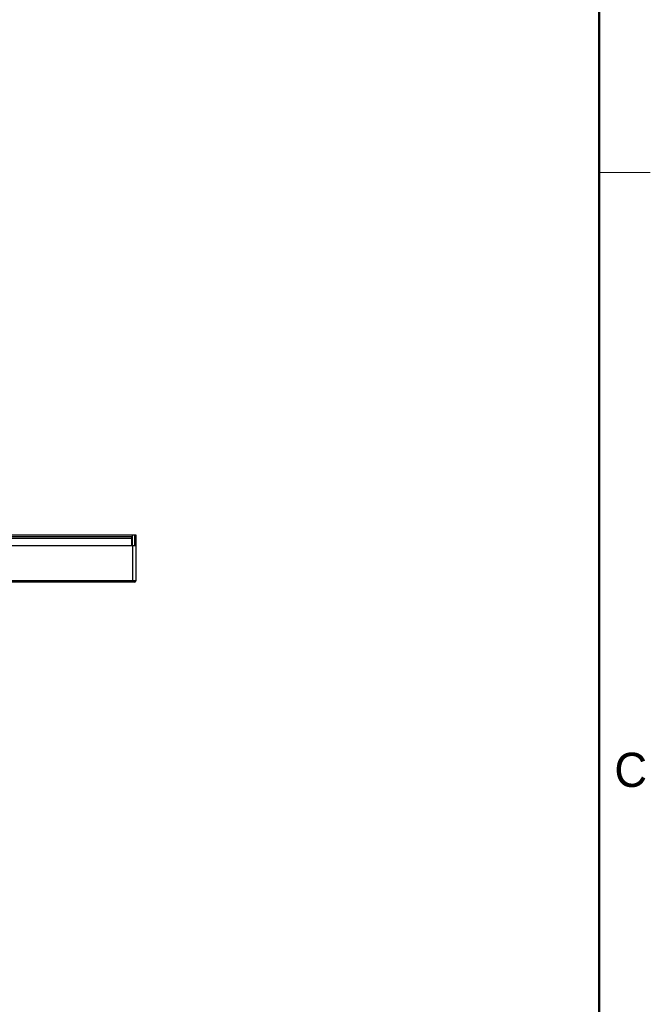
# Model space of a CAD drawing. Header units: millimetres. Extents: x 19 to 844, y 7 to 552.
# Tile 80 of 81: x 770 to 844, y 322 to 437. Entities that reach past the tile are written whole.
import ezdxf

# ---------------------------------------------------------------- set-up
doc = ezdxf.new("R2010")
doc.units = ezdxf.units.MM
doc.styles.add('SLDTEXTSTYLE0', font='ARIAL.TTF', dxfattribs={"width": 0.948})

msp = doc.modelspace()

# ---------------------------------------------------------------- linework, layer by layer
at = {"color": 7, "linetype": 'Continuous', "lineweight": 50}
msp.add_line((838.2, 546.1), (838.2, 12.7), dxfattribs=at)
at = {"color": 7, "linetype": 'Continuous', "lineweight": 18}
msp.add_line((838.2, 419.1), (844.2, 419.1), dxfattribs=at)
at = {"color": 7, "linetype": 'Continuous', "lineweight": 25}
for p, q in [((783.636, 376.673), (767.596, 376.673)), ((783.836, 376.673), (783.636, 376.673)), ((784.036, 376.673), (783.836, 376.673)), ((783.836, 376.673), (783.836, 375.473)), ((784.036, 375.473), (784.036, 376.673)), ((783.536, 376.473), (767.596, 376.473)), ((783.536, 376.273), (783.536, 376.473)), ((783.536, 375.473), (783.536, 376.273)), ((556.396, 375.473), (783.636, 375.473)), ((783.636, 375.473), (783.636, 371.393)), ((783.636, 375.473), (784.036, 375.473)), ((784.036, 371.393), (784.036, 375.473)), ((556.396, 371.393), (783.636, 371.393)), ((783.636, 371.193), (556.396, 371.193)), ((783.636, 371.393), (784.036, 371.393)), ((783.636, 371.393), (783.636, 371.193)), ((783.836, 371.193), (783.636, 371.193))]:
    msp.add_line(p, q, dxfattribs=at)
at = {"color": 8, "linetype": 'Continuous', "lineweight": 25}
for p, q in [((783.636, 375.473), (783.636, 376.673)), ((783.536, 376.273), (767.596, 376.273))]:
    msp.add_line(p, q, dxfattribs=at)
at = {"color": 7, "linetype": 'Continuous', "lineweight": 25}
msp.add_arc((783.836, 371.393), 0.2, 270, 0, dxfattribs=at)

# ---------------------------------------------------------------- texts
at = {"color": 7, "linetype": 'Continuous', "lineweight": 0, "insert": (841.911, 351.226), "char_height": 4, "attachment_point": 2, "style": 'SLDTEXTSTYLE0'}
msp.add_mtext('C', dxfattribs=at)

doc.saveas('drawing.dxf')
